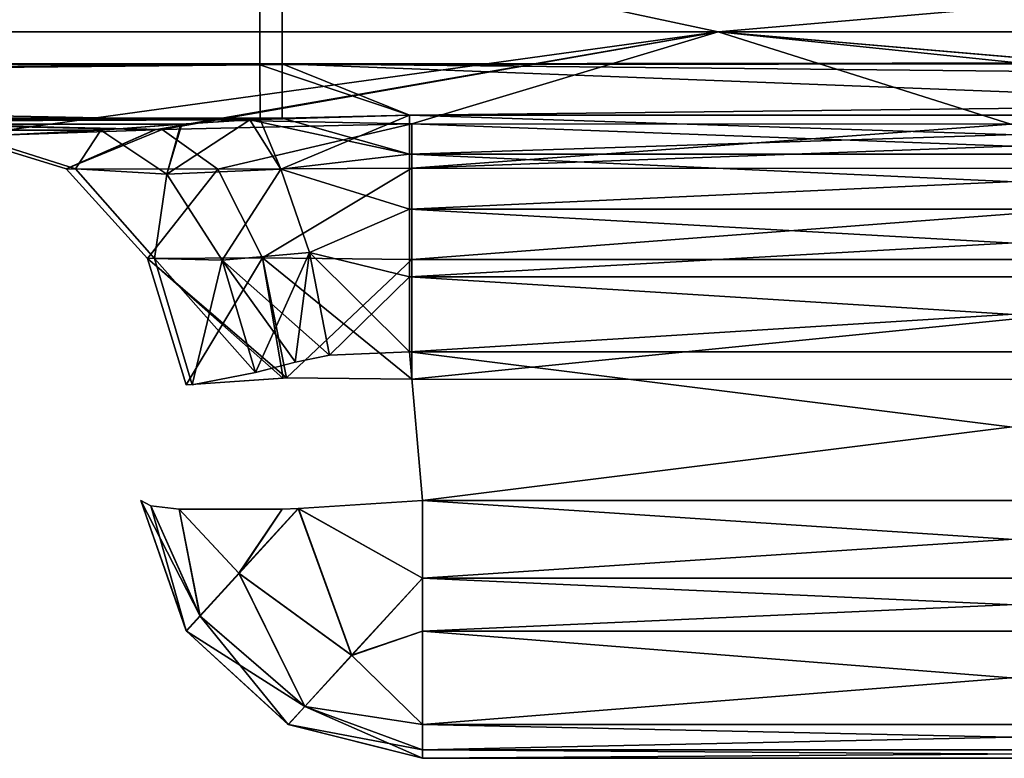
# Model space of a CAD drawing. Header units: millimetres. Extents: x -125 to 125, y -4 to 53.
# Tile 41 of 166: x -41.75 to -40.01, y -3.1 to -1.79. Entities that reach past the tile are written whole.
import ezdxf

# ---------------------------------------------------------------- set-up
doc = ezdxf.new("R2010")
doc.units = ezdxf.units.MM
doc.header["$LTSCALE"] = 65.185185
for name, color, linetype in [('100', 7, 'CONTINUOUS'), ('102', 7, 'CONTINUOUS'), ('135', 7, 'CONTINUOUS'), ('136', 7, 'CONTINUOUS'), ('139', 7, 'CONTINUOUS'), ('140', 7, 'CONTINUOUS'), ('144', 7, 'CONTINUOUS'), ('146', 7, 'CONTINUOUS'), ('156', 7, 'CONTINUOUS'), ('157', 7, 'CONTINUOUS'), ('159', 7, 'CONTINUOUS'), ('160', 7, 'CONTINUOUS'), ('162', 7, 'CONTINUOUS'), ('163', 7, 'CONTINUOUS'), ('165', 7, 'CONTINUOUS'), ('166', 7, 'CONTINUOUS'), ('182', 7, 'CONTINUOUS'), ('183', 7, 'CONTINUOUS'), ('184', 7, 'CONTINUOUS'), ('185', 7, 'CONTINUOUS'), ('188', 7, 'CONTINUOUS'), ('189', 7, 'CONTINUOUS'), ('193', 7, 'CONTINUOUS'), ('194', 7, 'CONTINUOUS'), ('92', 7, 'CONTINUOUS'), ('96', 7, 'CONTINUOUS')]:
    doc.layers.add(name, color=color, linetype=linetype)

msp = doc.modelspace()

# ---------------------------------------------------------------- linework, layer by layer
at = {"layer": '100', "color": 7, "linetype": 'CONTINUOUS'}
for points in [[(-40.5184, -1.8146, 46.4524), (-49.5225, -1.8146, 46.483), (-42.9988, -1.2857, 45.6555), (-40.5184, -1.8146, 46.4524)], [(-34.399, -1.2857, 45.6305), (-40.5184, -1.8146, 46.4524), (-42.9988, -1.2857, 45.6555), (-34.399, -1.2857, 45.6305)], [(-31.5144, -1.8146, 46.428), (-40.5184, -1.8146, 46.4524), (-34.399, -1.2857, 45.6305), (-31.5144, -1.8146, 46.428)], [(-40.5184, -1.8146, 46.4524), (-41.8587, -2, 47.4015), (-49.5225, -1.8146, 46.483), (-40.5184, -1.8146, 46.4524)], [(-41.8587, -2, 47.4015), (-40.5184, -1.8146, 46.4524), (-41.5152, -1.9881, 47.1568), (-41.8587, -2, 47.4015)], [(-41.5152, -1.9881, 47.1568), (-40.5184, -1.8146, 46.4524), (-41.5026, -1.9876, 47.1514), (-41.5152, -1.9881, 47.1568)], [(-41.5026, -1.9876, 47.1514), (-40.5184, -1.8146, 46.4524), (-41.0604, -1.9774, 47.064), (-41.5026, -1.9876, 47.1514)], [(-41.0604, -1.9774, 47.064), (-40.5184, -1.8146, 46.4524), (-39.9998, -1.9778, 47.0635), (-41.0604, -1.9774, 47.064)], [(-40.5184, -1.8146, 46.4524), (-31.5144, -1.8146, 46.428), (-39.9998, -1.9778, 47.0635), (-40.5184, -1.8146, 46.4524)]]:
    msp.add_3dface(points, dxfattribs=at)
at = {"layer": '102', "color": 7, "linetype": 'CONTINUOUS'}
for points in [[(-49.5225, -1.8146, -46.483), (-40.5184, -1.8146, -46.4524), (-42.9988, -1.2857, -45.6555), (-49.5225, -1.8146, -46.483)], [(-42.9988, -1.2857, -45.6555), (-40.5184, -1.8146, -46.4524), (-34.399, -1.2857, -45.6305), (-42.9988, -1.2857, -45.6555)], [(-40.5184, -1.8146, -46.4524), (-31.5144, -1.8146, -46.428), (-34.399, -1.2857, -45.6305), (-40.5184, -1.8146, -46.4524)], [(-41.5026, -1.9876, -47.1514), (-41.0604, -1.9774, -47.064), (-49.5225, -1.8146, -46.483), (-41.5026, -1.9876, -47.1514)], [(-49.5225, -1.8146, -46.483), (-41.0604, -1.9774, -47.064), (-40.5184, -1.8146, -46.4524), (-49.5225, -1.8146, -46.483)], [(-41.5145, -1.9881, -47.1565), (-41.5026, -1.9876, -47.1514), (-49.5225, -1.8146, -46.483), (-41.5145, -1.9881, -47.1565)], [(-41.8587, -2, -47.4015), (-41.5145, -1.9881, -47.1565), (-49.5225, -1.8146, -46.483), (-41.8587, -2, -47.4015)], [(-41.0604, -1.9774, -47.064), (-39.9998, -1.9778, -47.0635), (-40.5184, -1.8146, -46.4524), (-41.0604, -1.9774, -47.064)], [(-38.5034, -1.9881, -47.1474), (-38.487, -1.9887, -47.1543), (-40.5184, -1.8146, -46.4524), (-38.5034, -1.9881, -47.1474)], [(-40.5184, -1.8146, -46.4524), (-38.487, -1.9887, -47.1543), (-31.5144, -1.8146, -46.428), (-40.5184, -1.8146, -46.4524)], [(-38.9393, -1.9782, -47.063), (-38.5034, -1.9881, -47.1474), (-40.5184, -1.8146, -46.4524), (-38.9393, -1.9782, -47.063)], [(-39.9998, -1.9778, -47.0635), (-38.9393, -1.9782, -47.063), (-40.5184, -1.8146, -46.4524), (-39.9998, -1.9778, -47.0635)]]:
    msp.add_3dface(points, dxfattribs=at)
at = {"layer": '135', "color": 7, "linetype": 'CONTINUOUS'}
for points in [[(-41.0418, -3.1, 48.0119), (-38.9582, -3.1, 48.0119), (-41.0418, -3.1, 48.6956), (-41.0418, -3.1, 48.0119)], [(-38.9582, -3.1, 48.0119), (-38.9582, -3.1, 48.6956), (-41.0418, -3.1, 48.6956), (-38.9582, -3.1, 48.0119)]]:
    msp.add_3dface(points, dxfattribs=at)
at = {"layer": '136', "color": 7, "linetype": 'CONTINUOUS'}
for points in [[(-38.9352, -2.3811, 49.2167), (-41.0648, -2.3811, 49.2167), (-38.9582, -2.6436, 49.1937), (-38.9352, -2.3811, 49.2167)], [(-38.9582, -2.6436, 49.1937), (-41.0648, -2.3811, 49.2167), (-41.0418, -2.6436, 49.1937), (-38.9582, -2.6436, 49.1937)]]:
    msp.add_3dface(points, dxfattribs=at)
at = {"layer": '139', "color": 7, "linetype": 'CONTINUOUS'}
for points in [[(-41.0418, -3.1, -48.6956), (-38.9582, -3.1, -48.6956), (-41.0418, -3.1, -48.0119), (-41.0418, -3.1, -48.6956)], [(-38.9582, -3.1, -48.6956), (-38.9582, -3.1, -48.0119), (-41.0418, -3.1, -48.0119), (-38.9582, -3.1, -48.6956)]]:
    msp.add_3dface(points, dxfattribs=at)
at = {"layer": '140', "color": 7, "linetype": 'CONTINUOUS'}
for points in [[(-41.0418, -2.6436, -49.1937), (-41.0648, -2.3811, -49.2167), (-38.9352, -2.3811, -49.2167), (-41.0418, -2.6436, -49.1937)], [(-38.9582, -2.6436, -49.1937), (-41.0418, -2.6436, -49.1937), (-38.9352, -2.3811, -49.2167), (-38.9582, -2.6436, -49.1937)]]:
    msp.add_3dface(points, dxfattribs=at)
at = {"layer": '144', "color": 7, "linetype": 'CONTINUOUS'}
for points in [[(-41.5399, -2.6436, 48.0119), (-41.4597, -2.8745, 48.0119), (-41.5399, -2.6436, 48.6956), (-41.5399, -2.6436, 48.0119)], [(-41.5399, -2.6436, 48.6956), (-41.4597, -2.8745, 48.0119), (-41.4596, -2.8748, 48.6956), (-41.5399, -2.6436, 48.6956)], [(-41.4597, -2.8745, 48.0119), (-41.2791, -3.0401, 48.0119), (-41.4596, -2.8748, 48.6956), (-41.4597, -2.8745, 48.0119)], [(-41.4596, -2.8748, 48.6956), (-41.2791, -3.0401, 48.0119), (-41.2789, -3.0402, 48.6956), (-41.4596, -2.8748, 48.6956)], [(-41.2791, -3.0401, 48.0119), (-41.0418, -3.1, 48.0119), (-41.2789, -3.0402, 48.6956), (-41.2791, -3.0401, 48.0119)], [(-41.0418, -3.1, 48.0119), (-41.0418, -3.1, 48.6956), (-41.2789, -3.0402, 48.6956), (-41.0418, -3.1, 48.0119)]]:
    msp.add_3dface(points, dxfattribs=at)
at = {"layer": '146', "color": 7, "linetype": 'CONTINUOUS'}
for points in [[(-41.5399, -2.6436, -48.6956), (-41.4597, -2.8745, -48.6956), (-41.5399, -2.6436, -48.0119), (-41.5399, -2.6436, -48.6956)], [(-41.5399, -2.6436, -48.0119), (-41.4597, -2.8745, -48.6956), (-41.4596, -2.8748, -48.0119), (-41.5399, -2.6436, -48.0119)], [(-41.4597, -2.8745, -48.6956), (-41.2791, -3.0401, -48.6956), (-41.4596, -2.8748, -48.0119), (-41.4597, -2.8745, -48.6956)], [(-41.4596, -2.8748, -48.0119), (-41.2791, -3.0401, -48.6956), (-41.2789, -3.0402, -48.0119), (-41.4596, -2.8748, -48.0119)], [(-41.2791, -3.0401, -48.6956), (-41.0418, -3.1, -48.6956), (-41.2789, -3.0402, -48.0119), (-41.2791, -3.0401, -48.6956)], [(-41.0418, -3.1, -48.6956), (-41.0418, -3.1, -48.0119), (-41.2789, -3.0402, -48.0119), (-41.0418, -3.1, -48.6956)]]:
    msp.add_3dface(points, dxfattribs=at)
at = {"layer": '156', "color": 7, "linetype": 'CONTINUOUS'}
for points in [[(-38.9582, -2.7812, 49.1616), (-38.9582, -2.6436, 49.1937), (-41.0418, -2.7815, 49.1615), (-38.9582, -2.7812, 49.1616)], [(-38.9582, -2.6436, 49.1937), (-41.0418, -2.6436, 49.1937), (-41.0418, -2.7815, 49.1615), (-38.9582, -2.6436, 49.1937)], [(-38.9582, -2.8748, 49.1133), (-38.9582, -2.7812, 49.1616), (-41.0418, -2.7815, 49.1615), (-38.9582, -2.8748, 49.1133)], [(-41.0418, -2.8748, 49.1133), (-38.9582, -2.8748, 49.1133), (-41.0418, -2.7815, 49.1615), (-41.0418, -2.8748, 49.1133)], [(-41.0418, -3.0401, 48.9329), (-38.9582, -3.0401, 48.9329), (-41.0418, -2.8748, 49.1133), (-41.0418, -3.0401, 48.9329)], [(-38.9582, -3.0401, 48.9329), (-38.9582, -2.8748, 49.1133), (-41.0418, -2.8748, 49.1133), (-38.9582, -3.0401, 48.9329)], [(-41.0418, -3.0848, 48.818), (-38.9582, -3.0848, 48.818), (-41.0418, -3.0401, 48.9329), (-41.0418, -3.0848, 48.818)], [(-38.9582, -3.0848, 48.818), (-38.9582, -3.0401, 48.9329), (-41.0418, -3.0401, 48.9329), (-38.9582, -3.0848, 48.818)], [(-41.0418, -3.1, 48.6956), (-38.9582, -3.0848, 48.818), (-41.0418, -3.0848, 48.818), (-41.0418, -3.1, 48.6956)], [(-41.0418, -3.1, 48.6956), (-38.9582, -3.1, 48.6956), (-38.9582, -3.0848, 48.818), (-41.0418, -3.1, 48.6956)]]:
    msp.add_3dface(points, dxfattribs=at)
at = {"layer": '157', "color": 7, "linetype": 'CONTINUOUS'}
for points in [[(-41.5399, -2.6436, 48.6956), (-41.4596, -2.8748, 48.6956), (-41.4353, -2.8483, 48.8787), (-41.5399, -2.6436, 48.6956)], [(-41.5399, -2.6436, 48.6956), (-41.4353, -2.8483, 48.8787), (-41.5222, -2.6533, 48.8239), (-41.5399, -2.6436, 48.6956)], [(-41.0418, -2.7815, 49.1615), (-41.0418, -2.6436, 49.1937), (-41.2612, -2.6582, 49.1411), (-41.0418, -2.7815, 49.1615)], [(-41.5222, -2.6533, 48.8239), (-41.4353, -2.8483, 48.8787), (-41.472, -2.6593, 48.9435), (-41.5222, -2.6533, 48.8239)], [(-41.472, -2.6593, 48.9435), (-41.3662, -2.7728, 49.0346), (-41.2898, -2.6593, 49.1257), (-41.472, -2.6593, 48.9435)], [(-41.4353, -2.8483, 48.8787), (-41.3662, -2.7728, 49.0346), (-41.472, -2.6593, 48.9435), (-41.4353, -2.8483, 48.8787)], [(-41.3662, -2.7728, 49.0346), (-41.2612, -2.6582, 49.1411), (-41.2898, -2.6593, 49.1257), (-41.3662, -2.7728, 49.0346)], [(-41.3662, -2.7728, 49.0346), (-41.1669, -2.918, 49.0606), (-41.2612, -2.6582, 49.1411), (-41.3662, -2.7728, 49.0346)], [(-41.1669, -2.918, 49.0606), (-41.0418, -2.7815, 49.1615), (-41.2612, -2.6582, 49.1411), (-41.1669, -2.918, 49.0606)], [(-41.4353, -2.8483, 48.8787), (-41.2496, -3.0082, 48.896), (-41.3662, -2.7728, 49.0346), (-41.4353, -2.8483, 48.8787)], [(-41.2496, -3.0082, 48.896), (-41.1669, -2.918, 49.0606), (-41.3662, -2.7728, 49.0346), (-41.2496, -3.0082, 48.896)], [(-41.0418, -2.8748, 49.1133), (-41.0418, -2.7815, 49.1615), (-41.1669, -2.918, 49.0606), (-41.0418, -2.8748, 49.1133)], [(-41.4596, -2.8748, 48.6956), (-41.2496, -3.0082, 48.896), (-41.4353, -2.8483, 48.8787), (-41.4596, -2.8748, 48.6956)], [(-41.4596, -2.8748, 48.6956), (-41.2789, -3.0402, 48.6956), (-41.2496, -3.0082, 48.896), (-41.4596, -2.8748, 48.6956)], [(-41.0418, -3.0401, 48.9329), (-41.0418, -2.8748, 49.1133), (-41.1669, -2.918, 49.0606), (-41.0418, -3.0401, 48.9329)], [(-41.2496, -3.0082, 48.896), (-41.0418, -3.0401, 48.9329), (-41.1669, -2.918, 49.0606), (-41.2496, -3.0082, 48.896)], [(-41.2789, -3.0402, 48.6956), (-41.0418, -3.0848, 48.818), (-41.2496, -3.0082, 48.896), (-41.2789, -3.0402, 48.6956)], [(-41.0418, -3.0848, 48.818), (-41.0418, -3.0401, 48.9329), (-41.2496, -3.0082, 48.896), (-41.0418, -3.0848, 48.818)], [(-41.2789, -3.0402, 48.6956), (-41.0418, -3.1, 48.6956), (-41.0418, -3.0848, 48.818), (-41.2789, -3.0402, 48.6956)]]:
    msp.add_3dface(points, dxfattribs=at)
at = {"layer": '159', "color": 7, "linetype": 'CONTINUOUS'}
for points in [[(-41.0418, -2.6436, 47.5138), (-38.9582, -2.7815, 47.546), (-41.0418, -2.7812, 47.5459), (-41.0418, -2.6436, 47.5138)], [(-38.9582, -2.6436, 47.5138), (-38.9582, -2.7815, 47.546), (-41.0418, -2.6436, 47.5138), (-38.9582, -2.6436, 47.5138)], [(-41.0418, -2.7812, 47.5459), (-38.9582, -2.7815, 47.546), (-41.0418, -2.8748, 47.5942), (-41.0418, -2.7812, 47.5459)], [(-38.9582, -2.7815, 47.546), (-38.9582, -2.8748, 47.5942), (-41.0418, -2.8748, 47.5942), (-38.9582, -2.7815, 47.546)], [(-38.9582, -2.8748, 47.5942), (-38.9582, -3.0401, 47.7746), (-41.0418, -3.0401, 47.7746), (-38.9582, -2.8748, 47.5942)], [(-41.0418, -2.8748, 47.5942), (-38.9582, -2.8748, 47.5942), (-41.0418, -3.0401, 47.7746), (-41.0418, -2.8748, 47.5942)], [(-38.9582, -3.0401, 47.7746), (-38.9582, -3.0848, 47.8896), (-41.0418, -3.0848, 47.8896), (-38.9582, -3.0401, 47.7746)], [(-41.0418, -3.0401, 47.7746), (-38.9582, -3.0401, 47.7746), (-41.0418, -3.0848, 47.8896), (-41.0418, -3.0401, 47.7746)], [(-38.9582, -3.0848, 47.8896), (-38.9582, -3.1, 48.0119), (-41.0418, -3.0848, 47.8896), (-38.9582, -3.0848, 47.8896)], [(-38.9582, -3.1, 48.0119), (-41.0418, -3.1, 48.0119), (-41.0418, -3.0848, 47.8896), (-38.9582, -3.1, 48.0119)]]:
    msp.add_3dface(points, dxfattribs=at)
at = {"layer": '160', "color": 7, "linetype": 'CONTINUOUS'}
for points in [[(-41.4597, -2.8745, 48.0119), (-41.5399, -2.6436, 48.0119), (-41.5222, -2.6533, 47.8836), (-41.4597, -2.8745, 48.0119)], [(-41.0418, -2.6436, 47.5138), (-41.0418, -2.7812, 47.5459), (-41.2616, -2.6582, 47.5666), (-41.0418, -2.6436, 47.5138)], [(-41.4355, -2.8481, 47.829), (-41.4597, -2.8745, 48.0119), (-41.5222, -2.6533, 47.8836), (-41.4355, -2.8481, 47.829)], [(-41.472, -2.6593, 47.764), (-41.4355, -2.8481, 47.829), (-41.5222, -2.6533, 47.8836), (-41.472, -2.6593, 47.764)], [(-41.3664, -2.7727, 47.673), (-41.4355, -2.8481, 47.829), (-41.472, -2.6593, 47.764), (-41.3664, -2.7727, 47.673)], [(-41.2898, -2.6593, 47.5818), (-41.3664, -2.7727, 47.673), (-41.472, -2.6593, 47.764), (-41.2898, -2.6593, 47.5818)], [(-41.3664, -2.7727, 47.673), (-41.2616, -2.6582, 47.5666), (-41.167, -2.9178, 47.6467), (-41.3664, -2.7727, 47.673)], [(-41.2616, -2.6582, 47.5666), (-41.3664, -2.7727, 47.673), (-41.2898, -2.6593, 47.5818), (-41.2616, -2.6582, 47.5666)], [(-41.2616, -2.6582, 47.5666), (-41.0418, -2.7812, 47.5459), (-41.167, -2.9178, 47.6467), (-41.2616, -2.6582, 47.5666)], [(-41.4355, -2.8481, 47.829), (-41.3664, -2.7727, 47.673), (-41.2498, -3.0081, 47.8114), (-41.4355, -2.8481, 47.829)], [(-41.2498, -3.0081, 47.8114), (-41.3664, -2.7727, 47.673), (-41.167, -2.9178, 47.6467), (-41.2498, -3.0081, 47.8114)], [(-41.0418, -2.7812, 47.5459), (-41.0418, -2.8748, 47.5942), (-41.167, -2.9178, 47.6467), (-41.0418, -2.7812, 47.5459)], [(-41.2791, -3.0401, 48.0119), (-41.4597, -2.8745, 48.0119), (-41.4355, -2.8481, 47.829), (-41.2791, -3.0401, 48.0119)], [(-41.2791, -3.0401, 48.0119), (-41.4355, -2.8481, 47.829), (-41.2498, -3.0081, 47.8114), (-41.2791, -3.0401, 48.0119)], [(-41.0418, -2.8748, 47.5942), (-41.0418, -3.0401, 47.7746), (-41.167, -2.9178, 47.6467), (-41.0418, -2.8748, 47.5942)], [(-41.0418, -3.0401, 47.7746), (-41.2498, -3.0081, 47.8114), (-41.167, -2.9178, 47.6467), (-41.0418, -3.0401, 47.7746)], [(-41.0418, -3.1, 48.0119), (-41.2791, -3.0401, 48.0119), (-41.2498, -3.0081, 47.8114), (-41.0418, -3.1, 48.0119)], [(-41.0418, -3.0401, 47.7746), (-41.0418, -3.0848, 47.8896), (-41.2498, -3.0081, 47.8114), (-41.0418, -3.0401, 47.7746)], [(-41.0418, -3.0848, 47.8896), (-41.0418, -3.1, 48.0119), (-41.2498, -3.0081, 47.8114), (-41.0418, -3.0848, 47.8896)]]:
    msp.add_3dface(points, dxfattribs=at)
at = {"layer": '162', "color": 7, "linetype": 'CONTINUOUS'}
for points in [[(-41.0418, -2.7815, -47.546), (-38.9582, -2.6436, -47.5138), (-41.0418, -2.6436, -47.5138), (-41.0418, -2.7815, -47.546)], [(-38.9582, -2.7812, -47.5459), (-38.9582, -2.6436, -47.5138), (-41.0418, -2.7815, -47.546), (-38.9582, -2.7812, -47.5459)], [(-38.9582, -2.8748, -47.5942), (-38.9582, -2.7812, -47.5459), (-41.0418, -2.7815, -47.546), (-38.9582, -2.8748, -47.5942)], [(-41.0418, -2.8748, -47.5942), (-38.9582, -2.8748, -47.5942), (-41.0418, -2.7815, -47.546), (-41.0418, -2.8748, -47.5942)], [(-41.0418, -3.0401, -47.7746), (-38.9582, -3.0401, -47.7746), (-41.0418, -2.8748, -47.5942), (-41.0418, -3.0401, -47.7746)], [(-38.9582, -3.0401, -47.7746), (-38.9582, -2.8748, -47.5942), (-41.0418, -2.8748, -47.5942), (-38.9582, -3.0401, -47.7746)], [(-41.0418, -3.0848, -47.8896), (-38.9582, -3.0848, -47.8896), (-41.0418, -3.0401, -47.7746), (-41.0418, -3.0848, -47.8896)], [(-38.9582, -3.0848, -47.8896), (-38.9582, -3.0401, -47.7746), (-41.0418, -3.0401, -47.7746), (-38.9582, -3.0848, -47.8896)], [(-41.0418, -3.1, -48.0119), (-38.9582, -3.1, -48.0119), (-38.9582, -3.0848, -47.8896), (-41.0418, -3.1, -48.0119)], [(-41.0418, -3.1, -48.0119), (-38.9582, -3.0848, -47.8896), (-41.0418, -3.0848, -47.8896), (-41.0418, -3.1, -48.0119)]]:
    msp.add_3dface(points, dxfattribs=at)
at = {"layer": '163', "color": 7, "linetype": 'CONTINUOUS'}
for points in [[(-41.5399, -2.6436, -48.0119), (-41.4353, -2.8483, -47.8288), (-41.5222, -2.6533, -47.8836), (-41.5399, -2.6436, -48.0119)], [(-41.5399, -2.6436, -48.0119), (-41.4596, -2.8748, -48.0119), (-41.4353, -2.8483, -47.8288), (-41.5399, -2.6436, -48.0119)], [(-41.0418, -2.7815, -47.546), (-41.0418, -2.6436, -47.5138), (-41.2612, -2.6582, -47.5664), (-41.0418, -2.7815, -47.546)], [(-41.5222, -2.6533, -47.8836), (-41.4353, -2.8483, -47.8288), (-41.472, -2.6593, -47.764), (-41.5222, -2.6533, -47.8836)], [(-41.472, -2.6593, -47.764), (-41.3662, -2.7728, -47.6729), (-41.2898, -2.6593, -47.5818), (-41.472, -2.6593, -47.764)], [(-41.4353, -2.8483, -47.8288), (-41.3662, -2.7728, -47.6729), (-41.472, -2.6593, -47.764), (-41.4353, -2.8483, -47.8288)], [(-41.3662, -2.7728, -47.6729), (-41.2612, -2.6582, -47.5664), (-41.2898, -2.6593, -47.5818), (-41.3662, -2.7728, -47.6729)], [(-41.3662, -2.7728, -47.6729), (-41.1669, -2.918, -47.6469), (-41.2612, -2.6582, -47.5664), (-41.3662, -2.7728, -47.6729)], [(-41.1669, -2.918, -47.6469), (-41.0418, -2.7815, -47.546), (-41.2612, -2.6582, -47.5664), (-41.1669, -2.918, -47.6469)], [(-41.4353, -2.8483, -47.8288), (-41.2496, -3.0082, -47.8115), (-41.3662, -2.7728, -47.6729), (-41.4353, -2.8483, -47.8288)], [(-41.2496, -3.0082, -47.8115), (-41.1669, -2.918, -47.6469), (-41.3662, -2.7728, -47.6729), (-41.2496, -3.0082, -47.8115)], [(-41.0418, -2.8748, -47.5942), (-41.0418, -2.7815, -47.546), (-41.1669, -2.918, -47.6469), (-41.0418, -2.8748, -47.5942)], [(-41.4596, -2.8748, -48.0119), (-41.2496, -3.0082, -47.8115), (-41.4353, -2.8483, -47.8288), (-41.4596, -2.8748, -48.0119)], [(-41.4596, -2.8748, -48.0119), (-41.2789, -3.0402, -48.0119), (-41.2496, -3.0082, -47.8115), (-41.4596, -2.8748, -48.0119)], [(-41.0418, -3.0401, -47.7746), (-41.0418, -2.8748, -47.5942), (-41.1669, -2.918, -47.6469), (-41.0418, -3.0401, -47.7746)], [(-41.2496, -3.0082, -47.8115), (-41.0418, -3.0401, -47.7746), (-41.1669, -2.918, -47.6469), (-41.2496, -3.0082, -47.8115)], [(-41.2789, -3.0402, -48.0119), (-41.0418, -3.0848, -47.8896), (-41.2496, -3.0082, -47.8115), (-41.2789, -3.0402, -48.0119)], [(-41.0418, -3.0848, -47.8896), (-41.0418, -3.0401, -47.7746), (-41.2496, -3.0082, -47.8115), (-41.0418, -3.0848, -47.8896)], [(-41.2789, -3.0402, -48.0119), (-41.0418, -3.1, -48.0119), (-41.0418, -3.0848, -47.8896), (-41.2789, -3.0402, -48.0119)]]:
    msp.add_3dface(points, dxfattribs=at)
at = {"layer": '165', "color": 7, "linetype": 'CONTINUOUS'}
for points in [[(-41.0418, -2.6436, -49.1937), (-38.9582, -2.7815, -49.1615), (-41.0418, -2.7812, -49.1616), (-41.0418, -2.6436, -49.1937)], [(-41.0418, -2.6436, -49.1937), (-38.9582, -2.6436, -49.1937), (-38.9582, -2.7815, -49.1615), (-41.0418, -2.6436, -49.1937)], [(-41.0418, -2.7812, -49.1616), (-38.9582, -2.7815, -49.1615), (-41.0418, -2.8748, -49.1133), (-41.0418, -2.7812, -49.1616)], [(-38.9582, -2.7815, -49.1615), (-38.9582, -2.8748, -49.1133), (-41.0418, -2.8748, -49.1133), (-38.9582, -2.7815, -49.1615)], [(-38.9582, -2.8748, -49.1133), (-38.9582, -3.0401, -48.9329), (-41.0418, -3.0401, -48.9329), (-38.9582, -2.8748, -49.1133)], [(-41.0418, -2.8748, -49.1133), (-38.9582, -2.8748, -49.1133), (-41.0418, -3.0401, -48.9329), (-41.0418, -2.8748, -49.1133)], [(-41.0418, -3.0401, -48.9329), (-38.9582, -3.0401, -48.9329), (-41.0418, -3.0848, -48.818), (-41.0418, -3.0401, -48.9329)], [(-38.9582, -3.0401, -48.9329), (-38.9582, -3.0848, -48.818), (-41.0418, -3.0848, -48.818), (-38.9582, -3.0401, -48.9329)], [(-38.9582, -3.1, -48.6956), (-41.0418, -3.1, -48.6956), (-41.0418, -3.0848, -48.818), (-38.9582, -3.1, -48.6956)], [(-38.9582, -3.0848, -48.818), (-38.9582, -3.1, -48.6956), (-41.0418, -3.0848, -48.818), (-38.9582, -3.0848, -48.818)]]:
    msp.add_3dface(points, dxfattribs=at)
at = {"layer": '166', "color": 7, "linetype": 'CONTINUOUS'}
for points in [[(-41.4597, -2.8745, -48.6956), (-41.5399, -2.6436, -48.6956), (-41.5222, -2.6533, -48.8239), (-41.4597, -2.8745, -48.6956)], [(-41.0418, -2.6436, -49.1937), (-41.0418, -2.7812, -49.1616), (-41.2616, -2.6582, -49.141), (-41.0418, -2.6436, -49.1937)], [(-41.4355, -2.8481, -48.8786), (-41.4597, -2.8745, -48.6956), (-41.5222, -2.6533, -48.8239), (-41.4355, -2.8481, -48.8786)], [(-41.472, -2.6593, -48.9435), (-41.4355, -2.8481, -48.8786), (-41.5222, -2.6533, -48.8239), (-41.472, -2.6593, -48.9435)], [(-41.2898, -2.6593, -49.1257), (-41.3664, -2.7727, -49.0345), (-41.472, -2.6593, -48.9435), (-41.2898, -2.6593, -49.1257)], [(-41.3664, -2.7727, -49.0345), (-41.4355, -2.8481, -48.8786), (-41.472, -2.6593, -48.9435), (-41.3664, -2.7727, -49.0345)], [(-41.3664, -2.7727, -49.0345), (-41.2616, -2.6582, -49.141), (-41.167, -2.9178, -49.0608), (-41.3664, -2.7727, -49.0345)], [(-41.2616, -2.6582, -49.141), (-41.3664, -2.7727, -49.0345), (-41.2898, -2.6593, -49.1257), (-41.2616, -2.6582, -49.141)], [(-41.2616, -2.6582, -49.141), (-41.0418, -2.7812, -49.1616), (-41.167, -2.9178, -49.0608), (-41.2616, -2.6582, -49.141)], [(-41.4355, -2.8481, -48.8786), (-41.3664, -2.7727, -49.0345), (-41.2498, -3.0081, -48.8962), (-41.4355, -2.8481, -48.8786)], [(-41.2498, -3.0081, -48.8962), (-41.3664, -2.7727, -49.0345), (-41.167, -2.9178, -49.0608), (-41.2498, -3.0081, -48.8962)], [(-41.0418, -2.7812, -49.1616), (-41.0418, -2.8748, -49.1133), (-41.167, -2.9178, -49.0608), (-41.0418, -2.7812, -49.1616)], [(-41.2791, -3.0401, -48.6956), (-41.4597, -2.8745, -48.6956), (-41.4355, -2.8481, -48.8786), (-41.2791, -3.0401, -48.6956)], [(-41.2791, -3.0401, -48.6956), (-41.4355, -2.8481, -48.8786), (-41.2498, -3.0081, -48.8962), (-41.2791, -3.0401, -48.6956)], [(-41.0418, -2.8748, -49.1133), (-41.0418, -3.0401, -48.9329), (-41.167, -2.9178, -49.0608), (-41.0418, -2.8748, -49.1133)], [(-41.0418, -3.0401, -48.9329), (-41.2498, -3.0081, -48.8962), (-41.167, -2.9178, -49.0608), (-41.0418, -3.0401, -48.9329)], [(-41.0418, -3.1, -48.6956), (-41.2791, -3.0401, -48.6956), (-41.2498, -3.0081, -48.8962), (-41.0418, -3.1, -48.6956)], [(-41.0418, -3.0848, -48.818), (-41.0418, -3.1, -48.6956), (-41.2498, -3.0081, -48.8962), (-41.0418, -3.0848, -48.818)], [(-41.0418, -3.0401, -48.9329), (-41.0418, -3.0848, -48.818), (-41.2498, -3.0081, -48.8962), (-41.0418, -3.0401, -48.9329)]]:
    msp.add_3dface(points, dxfattribs=at)
at = {"layer": '182', "color": 7, "linetype": 'CONTINUOUS'}
for points in [[(-38.9352, -1.9623, 49.5244), (-41.0648, -1.9623, 49.5244), (-41.0648, -2.0309, 49.4067), (-38.9352, -1.9623, 49.5244)], [(-38.9352, -2.0309, 49.4067), (-38.9352, -1.9623, 49.5244), (-41.0648, -2.0309, 49.4067), (-38.9352, -2.0309, 49.4067)], [(-41.0648, -2.1286, 49.3118), (-38.9352, -2.0309, 49.4067), (-41.0648, -2.0309, 49.4067), (-41.0648, -2.1286, 49.3118)], [(-38.9352, -2.1286, 49.3118), (-38.9352, -2.0309, 49.4067), (-41.0648, -2.1286, 49.3118), (-38.9352, -2.1286, 49.3118)], [(-41.0648, -2.2483, 49.2469), (-38.9352, -2.1286, 49.3118), (-41.0648, -2.1286, 49.3118), (-41.0648, -2.2483, 49.2469)], [(-38.9352, -2.2483, 49.2469), (-38.9352, -2.1286, 49.3118), (-41.0648, -2.2483, 49.2469), (-38.9352, -2.2483, 49.2469)], [(-41.0648, -2.3811, 49.2167), (-38.9352, -2.2483, 49.2469), (-41.0648, -2.2483, 49.2469), (-41.0648, -2.3811, 49.2167)], [(-41.0648, -2.3811, 49.2167), (-38.9352, -2.3811, 49.2167), (-38.9352, -2.2483, 49.2469), (-41.0648, -2.3811, 49.2167)]]:
    msp.add_3dface(points, dxfattribs=at)
at = {"layer": '183', "color": 7, "linetype": 'CONTINUOUS'}
for points in [[(-41.3291, -1.9695, 49.5059), (-41.347, -1.9705, 49.5032), (-41.2923, -2.0575, 49.3562), (-41.3291, -1.9695, 49.5059)], [(-41.0648, -1.9623, 49.5244), (-41.3291, -1.9695, 49.5059), (-41.2923, -2.0575, 49.3562), (-41.0648, -1.9623, 49.5244)], [(-41.0648, -2.0309, 49.4067), (-41.0648, -1.9623, 49.5244), (-41.2923, -2.0575, 49.3562), (-41.0648, -2.0309, 49.4067)], [(-41.4691, -1.9783, 49.4797), (-41.611, -1.9888, 49.4393), (-41.4939, -2.0667, 49.2848), (-41.4691, -1.9783, 49.4797)], [(-41.347, -1.9705, 49.5032), (-41.4691, -1.9783, 49.4797), (-41.4939, -2.0667, 49.2848), (-41.347, -1.9705, 49.5032)], [(-41.347, -1.9705, 49.5032), (-41.4939, -2.0667, 49.2848), (-41.2923, -2.0575, 49.3562), (-41.347, -1.9705, 49.5032)], [(-41.611, -1.9888, 49.4393), (-41.8371, -2, 49.334), (-41.6556, -2.0572, 49.1893), (-41.611, -1.9888, 49.4393)], [(-41.611, -1.9888, 49.4393), (-41.6556, -2.0572, 49.1893), (-41.4939, -2.0667, 49.2848), (-41.611, -1.9888, 49.4393)], [(-41.0648, -2.1286, 49.3118), (-41.0648, -2.0309, 49.4067), (-41.2923, -2.0575, 49.3562), (-41.0648, -2.1286, 49.3118)], [(-41.6556, -2.0572, 49.1893), (-41.5157, -2.2156, 49.0776), (-41.4939, -2.0667, 49.2848), (-41.6556, -2.0572, 49.1893)], [(-41.4939, -2.0667, 49.2848), (-41.5157, -2.2156, 49.0776), (-41.3962, -2.2189, 49.1746), (-41.4939, -2.0667, 49.2848)], [(-41.4939, -2.0667, 49.2848), (-41.3962, -2.2189, 49.1746), (-41.2923, -2.0575, 49.3562), (-41.4939, -2.0667, 49.2848)], [(-41.2923, -2.0575, 49.3562), (-41.3962, -2.2189, 49.1746), (-41.2414, -2.2049, 49.2444), (-41.2923, -2.0575, 49.3562)], [(-41.0648, -2.1286, 49.3118), (-41.2923, -2.0575, 49.3562), (-41.2414, -2.2049, 49.2444), (-41.0648, -2.1286, 49.3118)], [(-41.0648, -2.2483, 49.2469), (-41.0648, -2.1286, 49.3118), (-41.2414, -2.2049, 49.2444), (-41.0648, -2.2483, 49.2469)], [(-41.3962, -2.2189, 49.1746), (-41.337, -2.4174, 49.1307), (-41.2414, -2.2049, 49.2444), (-41.3962, -2.2189, 49.1746)], [(-41.337, -2.4174, 49.1307), (-41.2668, -2.3992, 49.1718), (-41.2414, -2.2049, 49.2444), (-41.337, -2.4174, 49.1307)], [(-41.2414, -2.2049, 49.2444), (-41.2668, -2.3992, 49.1718), (-41.2061, -2.387, 49.1956), (-41.2414, -2.2049, 49.2444)], [(-41.0648, -2.2483, 49.2469), (-41.2414, -2.2049, 49.2444), (-41.2061, -2.387, 49.1956), (-41.0648, -2.2483, 49.2469)], [(-41.5157, -2.2156, 49.0776), (-41.4492, -2.439, 49.0245), (-41.3962, -2.2189, 49.1746), (-41.5157, -2.2156, 49.0776)], [(-41.3962, -2.2189, 49.1746), (-41.4492, -2.439, 49.0245), (-41.337, -2.4174, 49.1307), (-41.3962, -2.2189, 49.1746)], [(-41.0648, -2.3811, 49.2167), (-41.0648, -2.2483, 49.2469), (-41.2061, -2.387, 49.1956), (-41.0648, -2.3811, 49.2167)]]:
    msp.add_3dface(points, dxfattribs=at)
at = {"layer": '184', "color": 7, "linetype": 'CONTINUOUS'}
for points in [[(-41.5026, -1.9876, 47.1514), (-41.0604, -1.9774, 47.064), (-41.4038, -2.0575, 47.3411), (-41.5026, -1.9876, 47.1514)], [(-41.0604, -1.9774, 47.064), (-41.0604, -2.0558, 47.2727), (-41.4038, -2.0575, 47.3411), (-41.0604, -1.9774, 47.064)], [(-41.8587, -2, 47.4015), (-41.5152, -1.9881, 47.1568), (-41.6721, -2.0572, 47.5398), (-41.8587, -2, 47.4015)], [(-41.5152, -1.9881, 47.1568), (-41.5026, -1.9876, 47.1514), (-41.6721, -2.0572, 47.5398), (-41.5152, -1.9881, 47.1568)], [(-41.5026, -1.9876, 47.1514), (-41.4038, -2.0575, 47.3411), (-41.6721, -2.0572, 47.5398), (-41.5026, -1.9876, 47.1514)], [(-41.4038, -2.0575, 47.3411), (-41.0604, -2.0558, 47.2727), (-41.325, -2.2146, 47.4827), (-41.4038, -2.0575, 47.3411)], [(-41.0604, -2.0558, 47.2727), (-41.0605, -2.2172, 47.4266), (-41.325, -2.2146, 47.4827), (-41.0604, -2.0558, 47.2727)], [(-41.6721, -2.0572, 47.5398), (-41.4038, -2.0575, 47.3411), (-41.5282, -2.2157, 47.6464), (-41.6721, -2.0572, 47.5398)], [(-41.4038, -2.0575, 47.3411), (-41.325, -2.2146, 47.4827), (-41.5282, -2.2157, 47.6464), (-41.4038, -2.0575, 47.3411)], [(-41.325, -2.2146, 47.4827), (-41.2824, -2.4269, 47.5466), (-41.5282, -2.2157, 47.6464), (-41.325, -2.2146, 47.4827)], [(-41.2824, -2.4269, 47.5466), (-41.2887, -2.4272, 47.5499), (-41.5282, -2.2157, 47.6464), (-41.2824, -2.4269, 47.5466)], [(-41.5282, -2.2157, 47.6464), (-41.2887, -2.4272, 47.5499), (-41.4599, -2.4393, 47.697), (-41.5282, -2.2157, 47.6464)], [(-41.325, -2.2146, 47.4827), (-41.0606, -2.4294, 47.4951), (-41.2824, -2.4269, 47.5466), (-41.325, -2.2146, 47.4827)], [(-41.0605, -2.2172, 47.4266), (-41.0606, -2.4294, 47.4951), (-41.325, -2.2146, 47.4827), (-41.0605, -2.2172, 47.4266)]]:
    msp.add_3dface(points, dxfattribs=at)
at = {"layer": '185', "color": 7, "linetype": 'CONTINUOUS'}
for points in [[(-41.0604, -1.9774, 47.064), (-39.9998, -1.9778, 47.0635), (-38.9393, -2.0563, 47.2722), (-41.0604, -1.9774, 47.064)], [(-41.0604, -2.0558, 47.2727), (-41.0604, -1.9774, 47.064), (-38.9393, -2.0563, 47.2722), (-41.0604, -2.0558, 47.2727)], [(-41.0605, -2.2172, 47.4266), (-41.0604, -2.0558, 47.2727), (-38.9393, -2.0563, 47.2722), (-41.0605, -2.2172, 47.4266)], [(-38.9394, -2.2177, 47.4265), (-41.0605, -2.2172, 47.4266), (-38.9393, -2.0563, 47.2722), (-38.9394, -2.2177, 47.4265)], [(-41.0606, -2.4294, 47.4951), (-41.0605, -2.2172, 47.4266), (-38.9394, -2.2177, 47.4265), (-41.0606, -2.4294, 47.4951)], [(-41.0606, -2.4294, 47.4951), (-38.9394, -2.2177, 47.4265), (-40, -2.4298, 47.4951), (-41.0606, -2.4294, 47.4951)]]:
    msp.add_3dface(points, dxfattribs=at)
at = {"layer": '188', "color": 7, "linetype": 'CONTINUOUS'}
for points in [[(-41.0604, -1.9774, -47.064), (-41.5026, -1.9876, -47.1514), (-41.4038, -2.0575, -47.3411), (-41.0604, -1.9774, -47.064)], [(-41.0604, -2.0558, -47.2727), (-41.0604, -1.9774, -47.064), (-41.4038, -2.0575, -47.3411), (-41.0604, -2.0558, -47.2727)], [(-41.5145, -1.9881, -47.1565), (-41.8587, -2, -47.4015), (-41.6721, -2.0572, -47.5398), (-41.5145, -1.9881, -47.1565)], [(-41.5026, -1.9876, -47.1514), (-41.5145, -1.9881, -47.1565), (-41.6721, -2.0572, -47.5398), (-41.5026, -1.9876, -47.1514)], [(-41.4038, -2.0575, -47.3411), (-41.5026, -1.9876, -47.1514), (-41.6721, -2.0572, -47.5398), (-41.4038, -2.0575, -47.3411)], [(-41.325, -2.2146, -47.4827), (-41.0604, -2.0558, -47.2727), (-41.4038, -2.0575, -47.3411), (-41.325, -2.2146, -47.4827)], [(-41.0605, -2.2172, -47.4266), (-41.0604, -2.0558, -47.2727), (-41.325, -2.2146, -47.4827), (-41.0605, -2.2172, -47.4266)], [(-41.5282, -2.2157, -47.6464), (-41.4038, -2.0575, -47.3411), (-41.6721, -2.0572, -47.5398), (-41.5282, -2.2157, -47.6464)], [(-41.325, -2.2146, -47.4827), (-41.4038, -2.0575, -47.3411), (-41.5282, -2.2157, -47.6464), (-41.325, -2.2146, -47.4827)], [(-41.4599, -2.4393, -47.697), (-41.325, -2.2146, -47.4827), (-41.5282, -2.2157, -47.6464), (-41.4599, -2.4393, -47.697)], [(-41.2883, -2.4272, -47.5497), (-41.325, -2.2146, -47.4827), (-41.4599, -2.4393, -47.697), (-41.2883, -2.4272, -47.5497)], [(-41.2824, -2.4269, -47.5466), (-41.325, -2.2146, -47.4827), (-41.2883, -2.4272, -47.5497), (-41.2824, -2.4269, -47.5466)], [(-41.2824, -2.4269, -47.5466), (-41.0605, -2.2172, -47.4266), (-41.325, -2.2146, -47.4827), (-41.2824, -2.4269, -47.5466)], [(-41.0606, -2.4294, -47.4951), (-41.0605, -2.2172, -47.4266), (-41.2824, -2.4269, -47.5466), (-41.0606, -2.4294, -47.4951)]]:
    msp.add_3dface(points, dxfattribs=at)
at = {"layer": '189', "color": 7, "linetype": 'CONTINUOUS'}
for points in [[(-39.9998, -1.9778, -47.0635), (-41.0604, -1.9774, -47.064), (-41.0604, -2.0558, -47.2727), (-39.9998, -1.9778, -47.0635)], [(-38.9393, -1.9782, -47.063), (-39.9998, -1.9778, -47.0635), (-41.0604, -2.0558, -47.2727), (-38.9393, -1.9782, -47.063)], [(-38.9393, -1.9782, -47.063), (-41.0604, -2.0558, -47.2727), (-38.9393, -2.0563, -47.2722), (-38.9393, -1.9782, -47.063)], [(-41.0604, -2.0558, -47.2727), (-41.0605, -2.2172, -47.4266), (-38.9393, -2.0563, -47.2722), (-41.0604, -2.0558, -47.2727)], [(-38.9393, -2.0563, -47.2722), (-41.0605, -2.2172, -47.4266), (-38.9394, -2.2177, -47.4265), (-38.9393, -2.0563, -47.2722)], [(-41.0605, -2.2172, -47.4266), (-41.0606, -2.4294, -47.4951), (-38.9394, -2.2177, -47.4265), (-41.0605, -2.2172, -47.4266)], [(-38.9394, -2.2177, -47.4265), (-41.0606, -2.4294, -47.4951), (-40, -2.4298, -47.4951), (-38.9394, -2.2177, -47.4265)]]:
    msp.add_3dface(points, dxfattribs=at)
at = {"layer": '193', "color": 7, "linetype": 'CONTINUOUS'}
for points in [[(-41.0648, -1.9623, -49.5244), (-38.9352, -2.0309, -49.4067), (-41.0648, -2.0309, -49.4067), (-41.0648, -1.9623, -49.5244)], [(-41.0648, -1.9623, -49.5244), (-38.9352, -1.9623, -49.5244), (-38.9352, -2.0309, -49.4067), (-41.0648, -1.9623, -49.5244)], [(-38.9352, -2.0309, -49.4067), (-38.9352, -2.1286, -49.3118), (-41.0648, -2.0309, -49.4067), (-38.9352, -2.0309, -49.4067)], [(-41.0648, -2.0309, -49.4067), (-38.9352, -2.1286, -49.3118), (-41.0648, -2.1286, -49.3118), (-41.0648, -2.0309, -49.4067)], [(-41.0648, -2.1286, -49.3118), (-38.9352, -2.2483, -49.2469), (-41.0648, -2.2483, -49.2469), (-41.0648, -2.1286, -49.3118)], [(-38.9352, -2.1286, -49.3118), (-38.9352, -2.2483, -49.2469), (-41.0648, -2.1286, -49.3118), (-38.9352, -2.1286, -49.3118)], [(-38.9352, -2.3811, -49.2167), (-41.0648, -2.3811, -49.2167), (-41.0648, -2.2483, -49.2469), (-38.9352, -2.3811, -49.2167)], [(-38.9352, -2.2483, -49.2469), (-38.9352, -2.3811, -49.2167), (-41.0648, -2.2483, -49.2469), (-38.9352, -2.2483, -49.2469)]]:
    msp.add_3dface(points, dxfattribs=at)
at = {"layer": '194', "color": 7, "linetype": 'CONTINUOUS'}
for points in [[(-41.3471, -1.9705, -49.5032), (-41.2899, -1.9676, -49.511), (-41.0648, -2.0309, -49.4067), (-41.3471, -1.9705, -49.5032)], [(-41.2899, -1.9676, -49.511), (-41.0648, -1.9623, -49.5244), (-41.0648, -2.0309, -49.4067), (-41.2899, -1.9676, -49.511)], [(-41.611, -1.9888, -49.4393), (-41.4678, -1.9782, -49.48), (-41.4939, -2.0667, -49.2848), (-41.611, -1.9888, -49.4393)], [(-41.4939, -2.0667, -49.2848), (-41.3471, -1.9705, -49.5032), (-41.2922, -2.0576, -49.3561), (-41.4939, -2.0667, -49.2848)], [(-41.4678, -1.9782, -49.48), (-41.3471, -1.9705, -49.5032), (-41.4939, -2.0667, -49.2848), (-41.4678, -1.9782, -49.48)], [(-41.3471, -1.9705, -49.5032), (-41.0648, -2.0309, -49.4067), (-41.2922, -2.0576, -49.3561), (-41.3471, -1.9705, -49.5032)], [(-41.8371, -2, -49.334), (-41.611, -1.9888, -49.4393), (-41.6556, -2.0572, -49.1893), (-41.8371, -2, -49.334)], [(-41.6556, -2.0572, -49.1893), (-41.611, -1.9888, -49.4393), (-41.4939, -2.0667, -49.2848), (-41.6556, -2.0572, -49.1893)], [(-41.0648, -2.0309, -49.4067), (-41.0648, -2.1286, -49.3118), (-41.2922, -2.0576, -49.3561), (-41.0648, -2.0309, -49.4067)], [(-41.5157, -2.2156, -49.0776), (-41.6556, -2.0572, -49.1893), (-41.4939, -2.0667, -49.2848), (-41.5157, -2.2156, -49.0776)], [(-41.3962, -2.2189, -49.1746), (-41.5157, -2.2156, -49.0776), (-41.4939, -2.0667, -49.2848), (-41.3962, -2.2189, -49.1746)], [(-41.3962, -2.2189, -49.1746), (-41.4939, -2.0667, -49.2848), (-41.2922, -2.0576, -49.3561), (-41.3962, -2.2189, -49.1746)], [(-41.2414, -2.2049, -49.2444), (-41.3962, -2.2189, -49.1746), (-41.2922, -2.0576, -49.3561), (-41.2414, -2.2049, -49.2444)], [(-41.0648, -2.1286, -49.3118), (-41.2414, -2.2049, -49.2444), (-41.2922, -2.0576, -49.3561), (-41.0648, -2.1286, -49.3118)], [(-41.0648, -2.1286, -49.3118), (-41.0648, -2.2483, -49.2469), (-41.2414, -2.2049, -49.2444), (-41.0648, -2.1286, -49.3118)], [(-41.2061, -2.387, -49.1956), (-41.3962, -2.2189, -49.1746), (-41.2414, -2.2049, -49.2444), (-41.2061, -2.387, -49.1956)], [(-41.0648, -2.2483, -49.2469), (-41.0648, -2.3811, -49.2167), (-41.2414, -2.2049, -49.2444), (-41.0648, -2.2483, -49.2469)], [(-41.0648, -2.3811, -49.2167), (-41.2061, -2.387, -49.1956), (-41.2414, -2.2049, -49.2444), (-41.0648, -2.3811, -49.2167)], [(-41.4492, -2.439, -49.0245), (-41.5157, -2.2156, -49.0776), (-41.337, -2.4174, -49.1307), (-41.4492, -2.439, -49.0245)], [(-41.337, -2.4174, -49.1307), (-41.5157, -2.2156, -49.0776), (-41.3962, -2.2189, -49.1746), (-41.337, -2.4174, -49.1307)], [(-41.2661, -2.3991, -49.1721), (-41.3962, -2.2189, -49.1746), (-41.2061, -2.387, -49.1956), (-41.2661, -2.3991, -49.1721)], [(-41.337, -2.4174, -49.1307), (-41.3962, -2.2189, -49.1746), (-41.2661, -2.3991, -49.1721), (-41.337, -2.4174, -49.1307)]]:
    msp.add_3dface(points, dxfattribs=at)
at = {"layer": '92', "color": 7, "linetype": 'CONTINUOUS'}
for points in [[(-50.4699, -1.7064, -49.7895), (-41.29, -1.713, -49.7864), (-50.4699, -1.8612, -49.6798), (-50.4699, -1.7064, -49.7895)], [(-32.11, -1.8612, -49.6798), (-41.29, -1.713, -49.7864), (-32.11, -1.7064, -49.7895), (-32.11, -1.8612, -49.6798)], [(-41.29, -1.713, -49.7864), (-41.29, -1.8711, -49.6691), (-50.4699, -1.8612, -49.6798), (-41.29, -1.713, -49.7864)], [(-41.29, -1.8711, -49.6691), (-41.29, -1.713, -49.7864), (-32.11, -1.8612, -49.6798), (-41.29, -1.8711, -49.6691)], [(-50.4699, -1.8612, -49.6798), (-41.29, -1.8711, -49.6691), (-50.4699, -1.964, -49.5203), (-50.4699, -1.8612, -49.6798)], [(-32.11, -1.964, -49.5203), (-41.29, -1.8711, -49.6691), (-32.11, -1.8612, -49.6798), (-32.11, -1.964, -49.5203)], [(-41.29, -1.8711, -49.6691), (-41.2899, -1.9676, -49.511), (-50.4699, -1.964, -49.5203), (-41.29, -1.8711, -49.6691)], [(-41.2899, -1.9676, -49.511), (-41.29, -1.8711, -49.6691), (-41.0648, -1.9623, -49.5244), (-41.2899, -1.9676, -49.511)], [(-41.0648, -1.9623, -49.5244), (-41.29, -1.8711, -49.6691), (-38.9352, -1.9623, -49.5244), (-41.0648, -1.9623, -49.5244)], [(-38.9352, -1.9623, -49.5244), (-41.29, -1.8711, -49.6691), (-32.11, -1.964, -49.5203), (-38.9352, -1.9623, -49.5244)], [(-41.2899, -1.9676, -49.511), (-41.3471, -1.9705, -49.5032), (-50.4699, -1.964, -49.5203), (-41.2899, -1.9676, -49.511)], [(-41.4678, -1.9782, -49.48), (-41.611, -1.9888, -49.4393), (-50.4699, -1.964, -49.5203), (-41.4678, -1.9782, -49.48)], [(-41.611, -1.9888, -49.4393), (-41.8371, -2, -49.334), (-50.4699, -1.964, -49.5203), (-41.611, -1.9888, -49.4393)], [(-41.3471, -1.9705, -49.5032), (-41.4678, -1.9782, -49.48), (-50.4699, -1.964, -49.5203), (-41.3471, -1.9705, -49.5032)]]:
    msp.add_3dface(points, dxfattribs=at)
at = {"layer": '96', "color": 7, "linetype": 'CONTINUOUS'}
for points in [[(-50.5092, -1.8612, 49.6798), (-41.3293, -1.7144, 49.7857), (-50.5092, -1.7064, 49.7895), (-50.5092, -1.8612, 49.6798)], [(-32.1493, -1.8612, 49.6798), (-32.1493, -1.7064, 49.7895), (-41.3293, -1.7144, 49.7857), (-32.1493, -1.8612, 49.6798)], [(-41.3293, -1.8732, 49.6667), (-41.3293, -1.7144, 49.7857), (-50.5092, -1.8612, 49.6798), (-41.3293, -1.8732, 49.6667)], [(-41.3293, -1.8732, 49.6667), (-32.1493, -1.8612, 49.6798), (-41.3293, -1.7144, 49.7857), (-41.3293, -1.8732, 49.6667)], [(-50.5092, -1.964, 49.5203), (-41.3293, -1.8732, 49.6667), (-50.5092, -1.8612, 49.6798), (-50.5092, -1.964, 49.5203)], [(-41.0648, -1.9623, 49.5244), (-32.1493, -1.8612, 49.6798), (-41.3293, -1.8732, 49.6667), (-41.0648, -1.9623, 49.5244)], [(-38.9352, -1.9623, 49.5244), (-32.1493, -1.8612, 49.6798), (-41.0648, -1.9623, 49.5244), (-38.9352, -1.9623, 49.5244)], [(-41.3291, -1.9695, 49.5059), (-41.3293, -1.8732, 49.6667), (-50.5092, -1.964, 49.5203), (-41.3291, -1.9695, 49.5059)], [(-41.3291, -1.9695, 49.5059), (-41.0648, -1.9623, 49.5244), (-41.3293, -1.8732, 49.6667), (-41.3291, -1.9695, 49.5059)], [(-50.5092, -2, 49.334), (-41.3291, -1.9695, 49.5059), (-50.5092, -1.964, 49.5203), (-50.5092, -2, 49.334)], [(-41.3291, -1.9695, 49.5059), (-50.5092, -2, 49.334), (-41.347, -1.9705, 49.5032), (-41.3291, -1.9695, 49.5059)], [(-41.347, -1.9705, 49.5032), (-50.5092, -2, 49.334), (-41.4691, -1.9783, 49.4797), (-41.347, -1.9705, 49.5032)], [(-41.4691, -1.9783, 49.4797), (-50.5092, -2, 49.334), (-41.611, -1.9888, 49.4393), (-41.4691, -1.9783, 49.4797)], [(-50.5092, -2, 49.334), (-41.8371, -2, 49.334), (-41.611, -1.9888, 49.4393), (-50.5092, -2, 49.334)]]:
    msp.add_3dface(points, dxfattribs=at)

doc.saveas('drawing.dxf')
